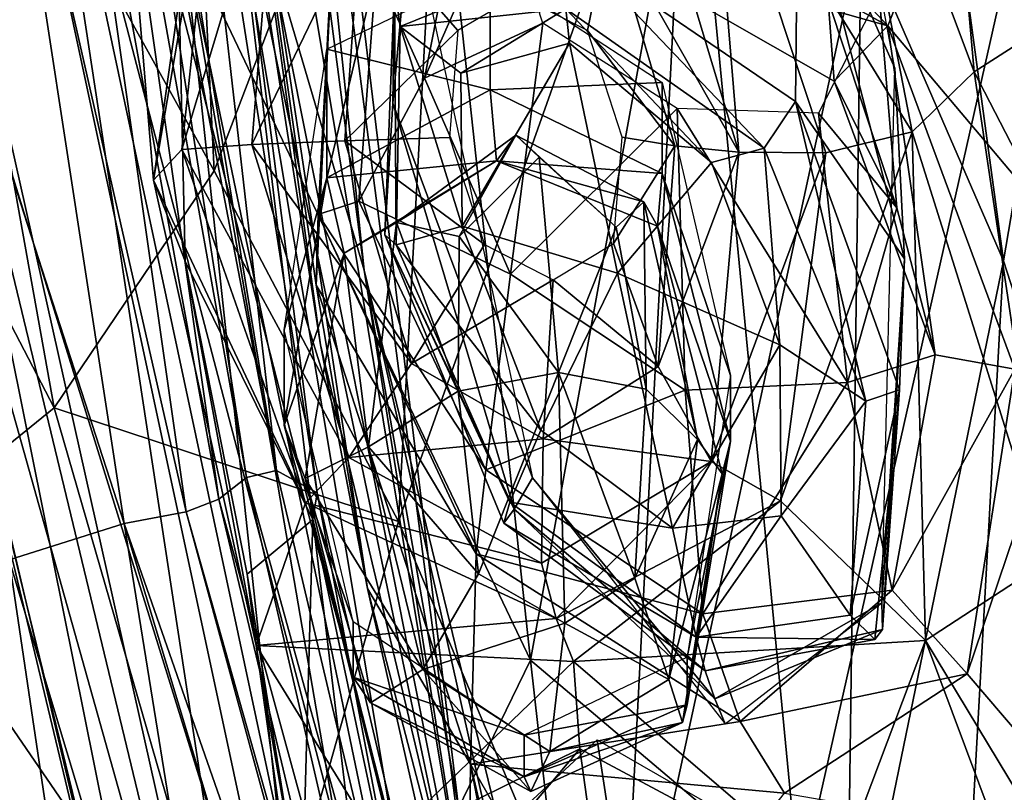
# Model space of a CAD drawing. Extents: x -76 to 76, y -20 to 79.
# Tile 23 of 175: x -0.805 to -0.375, y -17.838 to -17.501. Entities that reach past the tile are written whole.
import ezdxf

# ---------------------------------------------------------------- set-up
doc = ezdxf.new("R2010")
doc.units = 0

msp = doc.modelspace()

# ---------------------------------------------------------------- linework, layer by layer
for points in [[(-0.77123, -16.72078, 25.58959), (-0.6546, -17.61019, 25.53003), (-0.73336, -16.85338, 25.43403)], [(-0.6546, -17.61019, 25.53003), (-0.77123, -16.72078, 25.58959), (-0.72058, -17.38614, 25.68214)], [(-0.74654, -16.83676, 25.42612), (-0.73336, -16.85338, 25.43403), (-0.60054, -17.95145, 25.36654)], [(-0.71806, -17.24264, 25.44627), (-0.74654, -16.83676, 25.42612), (-0.60054, -17.95145, 25.36654)], [(-0.6546, -17.61019, 25.53003), (-0.60054, -17.95145, 25.36654), (-0.73336, -16.85338, 25.43403)], [(-0.43777, -17.46297, 26.73144), (-0.37562, -17.60611, 26.82466), (-0.44037, -17.12951, 26.91175)], [(-0.32535, -17.31094, 26.96588), (-0.44037, -17.12951, 26.91175), (-0.37562, -17.60611, 26.82466)], [(-0.71633, -17.36827, 25.49689), (-0.71806, -17.24264, 25.44627), (-0.60054, -17.95145, 25.36654)], [(-0.42309, -17.52202, 25.46161), (-0.4702, -17.27158, 25.48022), (-0.46518, -17.42655, 25.58382)], [(-0.73428, -17.28004, 26.46189), (-0.85077, -17.33125, 26.26438), (-0.72005, -17.56683, 26.37431)], [(-0.61642, -17.29572, 26.56829), (-0.73428, -17.28004, 26.46189), (-0.72005, -17.56683, 26.37431)], [(-0.63961, -17.71992, 26.43164), (-0.61642, -17.29572, 26.56829), (-0.72005, -17.56683, 26.37431)], [(-0.61642, -17.29572, 26.56829), (-0.63961, -17.71992, 26.43164), (-0.5125, -17.36156, 26.6471)], [(-0.6335, -17.30515, 25.08541), (-0.58194, -17.78032, 25.07188), (-0.73365, -17.46217, 25.35207)], [(-0.6335, -17.30515, 25.08541), (-0.51165, -17.39292, 25.00135), (-0.58194, -17.78032, 25.07188)], [(-0.75554, -17.31666, 26.2024), (-0.73706, -17.31124, 26.23404), (-0.69278, -17.69755, 26.18097)], [(-0.73706, -17.31124, 26.23404), (-0.72605, -17.31029, 26.22229), (-0.675, -17.70732, 26.2164)], [(-0.73706, -17.31124, 26.23404), (-0.675, -17.70732, 26.2164), (-0.69278, -17.69755, 26.18097)], [(-0.7353, -17.49197, 26.14264), (-0.67692, -17.71904, 26.1936), (-0.72605, -17.31029, 26.22229)], [(-0.72605, -17.31029, 26.22229), (-0.67692, -17.71904, 26.1936), (-0.675, -17.70732, 26.2164)], [(-0.30941, -17.81123, 26.84157), (-0.32535, -17.31094, 26.96588), (-0.37562, -17.60611, 26.82466)], [(-0.76466, -17.32191, 26.14562), (-0.75554, -17.31666, 26.2024), (-0.69278, -17.69755, 26.18097)], [(-0.4064, -17.32058, 26.20762), (-0.38845, -17.52365, 26.20045), (-0.4551, -17.34619, 26.0699)], [(-0.38845, -17.52365, 26.20045), (-0.4064, -17.32058, 26.20762), (-0.32614, -17.48347, 26.34576)], [(-0.59793, -18.11714, 25.66612), (-0.76294, -17.32333, 25.74023), (-0.80102, -17.34014, 25.74093)], [(-0.76466, -17.32191, 26.14562), (-0.70594, -17.7006, 26.15162), (-0.77262, -17.3262, 26.07141)], [(-0.70594, -17.7006, 26.15162), (-0.76466, -17.32191, 26.14562), (-0.69278, -17.69755, 26.18097)], [(-0.76294, -17.32333, 25.74023), (-0.59793, -18.11714, 25.66612), (-0.72058, -17.38614, 25.68214)], [(-0.78763, -17.32797, 25.9089), (-0.73228, -17.71563, 25.88904), (-0.81828, -17.33722, 25.79261)], [(-0.78763, -17.32797, 25.9089), (-0.77262, -17.3262, 26.07141), (-0.71796, -17.71017, 26.10473)], [(-0.73228, -17.71563, 25.88904), (-0.78763, -17.32797, 25.9089), (-0.71796, -17.71017, 26.10473)], [(-0.70594, -17.7006, 26.15162), (-0.71796, -17.71017, 26.10473), (-0.77262, -17.3262, 26.07141)], [(-0.85077, -17.33125, 26.26438), (-0.93432, -17.39246, 26.04951), (-0.78973, -17.67024, 26.21292)], [(-0.85077, -17.33125, 26.26438), (-0.78973, -17.67024, 26.21292), (-0.72005, -17.56683, 26.37431)], [(-0.87312, -17.36873, 25.73754), (-0.81828, -17.33722, 25.79261), (-0.75932, -17.72075, 25.7461)], [(-0.73228, -17.71563, 25.88904), (-0.75932, -17.72075, 25.7461), (-0.81828, -17.33722, 25.79261)], [(-0.85417, -17.35131, 25.69879), (-0.68175, -18.12168, 25.62743), (-0.80102, -17.34014, 25.74093)], [(-0.68175, -18.12168, 25.62743), (-0.63381, -18.12382, 25.66545), (-0.80102, -17.34014, 25.74093)], [(-0.63381, -18.12382, 25.66545), (-0.59793, -18.11714, 25.66612), (-0.80102, -17.34014, 25.74093)], [(-0.7353, -17.49197, 26.14264), (-0.76568, -17.34219, 26.07228), (-0.74647, -17.571, 26.0764)], [(-0.74647, -17.571, 26.0764), (-0.76568, -17.34219, 26.07228), (-0.71784, -17.40383, 26.05027)], [(-0.71633, -17.36827, 25.49689), (-0.67364, -17.64281, 25.49241), (-0.71487, -17.34136, 25.62452)], [(-0.65318, -17.74912, 25.51532), (-0.67549, -17.61679, 25.59304), (-0.71487, -17.34136, 25.62452)], [(-0.67364, -17.64281, 25.49241), (-0.65318, -17.74912, 25.51532), (-0.71487, -17.34136, 25.62452)], [(-0.66771, -17.45454, 25.66392), (-0.71487, -17.34136, 25.62452), (-0.67549, -17.61679, 25.59304)], [(-0.50357, -17.40689, 26.05014), (-0.4551, -17.34619, 26.0699), (-0.41553, -17.54979, 26.08808)], [(-0.38845, -17.52365, 26.20045), (-0.41553, -17.54979, 26.08808), (-0.4551, -17.34619, 26.0699)], [(-0.68175, -18.12168, 25.62743), (-0.85417, -17.35131, 25.69879), (-0.89327, -17.36764, 25.62795)], [(-0.63961, -17.71992, 26.43164), (-0.54287, -17.94925, 26.47017), (-0.5125, -17.36156, 26.6471)], [(-0.43777, -17.46297, 26.73144), (-0.5125, -17.36156, 26.6471), (-0.54287, -17.94925, 26.47017)], [(-0.71661, -18.11795, 25.5647), (-0.89327, -17.36764, 25.62795), (-0.88916, -17.3983, 25.53246)], [(-0.71661, -18.11795, 25.5647), (-0.68175, -18.12168, 25.62743), (-0.89327, -17.36764, 25.62795)], [(-0.80941, -17.73659, 25.70259), (-0.87312, -17.36873, 25.73754), (-0.75932, -17.72075, 25.7461)], [(-0.67364, -17.64281, 25.49241), (-0.71633, -17.36827, 25.49689), (-0.60054, -17.95145, 25.36654)], [(-0.42607, -17.50355, 25.66584), (-0.37289, -17.36945, 25.63171), (-0.54845, -17.37317, 25.65164)], [(-0.33319, -17.61382, 25.59383), (-0.37289, -17.36945, 25.63171), (-0.42607, -17.50355, 25.66584)], [(-0.64208, -17.53734, 25.56079), (-0.63923, -17.37721, 25.5888), (-0.63438, -17.45328, 25.46782)], [(-0.63923, -17.37721, 25.5888), (-0.64208, -17.53734, 25.56079), (-0.64134, -17.48602, 25.68407)], [(-0.55494, -17.43218, 25.67231), (-0.42607, -17.50355, 25.66584), (-0.54845, -17.37317, 25.65164)], [(-0.59793, -18.11714, 25.66612), (-0.55809, -18.16034, 25.62214), (-0.72058, -17.38614, 25.68214)], [(-0.6546, -17.61019, 25.53003), (-0.72058, -17.38614, 25.68214), (-0.55809, -18.16034, 25.62214)], [(-0.93432, -17.39246, 26.04951), (-0.86322, -17.72977, 26.00266), (-0.78973, -17.67024, 26.21292)], [(-0.51165, -17.39292, 25.00135), (-0.46468, -17.87974, 25.02878), (-0.58194, -17.78032, 25.07188)], [(-0.51165, -17.39292, 25.00135), (-0.36005, -17.41498, 24.93953), (-0.46468, -17.87974, 25.02878)], [(-0.71327, -18.11903, 25.48515), (-0.71661, -18.11795, 25.5647), (-0.88916, -17.3983, 25.53246)], [(-0.71327, -18.11903, 25.48515), (-0.88916, -17.3983, 25.53246), (-0.85377, -17.42174, 25.44024)], [(-0.73408, -17.5576, 26.04845), (-0.74647, -17.571, 26.0764), (-0.71784, -17.40383, 26.05027)], [(-0.73408, -17.5576, 26.04845), (-0.71784, -17.40383, 26.05027), (-0.6927, -17.41949, 26.06053)], [(-0.4911, -17.55865, 26.0575), (-0.53204, -17.42285, 26.06026), (-0.50357, -17.40689, 26.05014)], [(-0.45316, -17.55902, 26.04779), (-0.50357, -17.40689, 26.05014), (-0.41553, -17.54979, 26.08808)], [(-0.45316, -17.55902, 26.04779), (-0.4911, -17.55865, 26.0575), (-0.50357, -17.40689, 26.05014)], [(-0.36005, -17.41498, 24.93953), (-0.32292, -17.92355, 24.99233), (-0.46468, -17.87974, 25.02878)], [(-0.70357, -17.55533, 26.05797), (-0.73408, -17.5576, 26.04845), (-0.6927, -17.41949, 26.06053)], [(-0.70357, -17.55533, 26.05797), (-0.6927, -17.41949, 26.06053), (-0.6561, -17.45709, 26.09733)], [(-0.799, -17.42072, 25.40352), (-0.67672, -17.99199, 25.36349), (-0.85377, -17.42174, 25.44024)], [(-0.67672, -17.99199, 25.36349), (-0.69291, -18.0887, 25.40929), (-0.85377, -17.42174, 25.44024)], [(-0.69291, -18.0887, 25.40929), (-0.71327, -18.11903, 25.48515), (-0.85377, -17.42174, 25.44024)], [(-0.67672, -17.99199, 25.36349), (-0.799, -17.42072, 25.40352), (-0.73365, -17.46217, 25.35207)], [(-0.54776, -17.45919, 26.09712), (-0.53204, -17.42285, 26.06026), (-0.4911, -17.55865, 26.0575)], [(-0.56073, -17.47223, 25.69441), (-0.46639, -17.53664, 25.6794), (-0.46518, -17.42655, 25.58382)], [(-0.4189, -17.60529, 25.55482), (-0.46518, -17.42655, 25.58382), (-0.46639, -17.53664, 25.6794)], [(-0.4189, -17.60529, 25.55482), (-0.42309, -17.52202, 25.46161), (-0.46518, -17.42655, 25.58382)], [(-0.55494, -17.43218, 25.67231), (-0.55553, -17.46704, 25.65876), (-0.42607, -17.50355, 25.66584)], [(-0.62819, -17.52642, 25.54934), (-0.59408, -17.44886, 25.43033), (-0.61414, -17.45497, 25.54666)], [(-0.59408, -17.44886, 25.43033), (-0.62819, -17.52642, 25.54934), (-0.57664, -17.50247, 25.46277)], [(-0.67467, -17.58584, 25.64291), (-0.66771, -17.45454, 25.66392), (-0.67549, -17.61679, 25.59304)], [(-0.66771, -17.45454, 25.66392), (-0.67467, -17.58584, 25.64291), (-0.64937, -17.47961, 25.65039)], [(-0.64208, -17.53734, 25.56079), (-0.63438, -17.45328, 25.46782), (-0.58112, -17.70082, 25.4489)], [(-0.66298, -17.5537, 26.09537), (-0.70357, -17.55533, 26.05797), (-0.6561, -17.45709, 26.09733)], [(-0.66298, -17.5537, 26.09537), (-0.6561, -17.45709, 26.09733), (-0.61377, -17.50567, 26.14741)], [(-0.58735, -17.49016, 26.14762), (-0.61377, -17.50567, 26.14741), (-0.6561, -17.45709, 26.09733)], [(-0.62819, -17.52642, 25.54934), (-0.61414, -17.45497, 25.54666), (-0.64937, -17.47961, 25.65039)], [(-0.65382, -17.92793, 25.30908), (-0.67672, -17.99199, 25.36349), (-0.73365, -17.46217, 25.35207)], [(-0.65382, -17.92793, 25.30908), (-0.73365, -17.46217, 25.35207), (-0.58194, -17.78032, 25.07188)], [(-0.54776, -17.45919, 26.09712), (-0.55711, -17.5057, 26.14735), (-0.58735, -17.49016, 26.14762)], [(-0.54776, -17.45919, 26.09712), (-0.51907, -17.55597, 26.0951), (-0.55711, -17.5057, 26.14735)], [(-0.51907, -17.55597, 26.0951), (-0.54776, -17.45919, 26.09712), (-0.4911, -17.55865, 26.0575)], [(-0.44417, -17.93905, 26.63523), (-0.43777, -17.46297, 26.73144), (-0.54287, -17.94925, 26.47017)], [(-0.43777, -17.46297, 26.73144), (-0.44417, -17.93905, 26.63523), (-0.37562, -17.60611, 26.82466)], [(-0.55553, -17.46704, 25.65876), (-0.44951, -17.52775, 25.65433), (-0.42607, -17.50355, 25.66584)], [(-0.45219, -17.49251, 25.55019), (-0.44951, -17.52775, 25.65433), (-0.55553, -17.46704, 25.65876)], [(-0.56073, -17.47223, 25.69441), (-0.64134, -17.48602, 25.68407), (-0.63886, -17.50386, 25.7627)], [(-0.56658, -17.49612, 25.77599), (-0.56073, -17.47223, 25.69441), (-0.63886, -17.50386, 25.7627)], [(-0.56658, -17.49612, 25.77599), (-0.48008, -17.55694, 25.75891), (-0.56073, -17.47223, 25.69441)], [(-0.48008, -17.55694, 25.75891), (-0.46639, -17.53664, 25.6794), (-0.56073, -17.47223, 25.69441)], [(-0.67467, -17.58584, 25.64291), (-0.65686, -17.58005, 25.63223), (-0.64937, -17.47961, 25.65039)], [(-0.59957, -17.47928, 26.14941), (-0.59957, -17.53148, 26.07643), (-0.67086, -17.51373, 26.14996)], [(-0.65686, -17.58005, 25.63223), (-0.62819, -17.52642, 25.54934), (-0.64937, -17.47961, 25.65039)], [(-0.59957, -17.53148, 26.07643), (-0.59957, -17.47928, 26.14941), (-0.52457, -17.52829, 26.14823)], [(-0.38845, -17.52365, 26.20045), (-0.32614, -17.48347, 26.34576), (-0.29961, -17.69572, 26.33011)], [(-0.64208, -17.53734, 25.56079), (-0.64555, -17.59482, 25.64616), (-0.64134, -17.48602, 25.68407)], [(-0.64555, -17.59482, 25.64616), (-0.64054, -17.59912, 25.71632), (-0.64134, -17.48602, 25.68407)], [(-0.64054, -17.59912, 25.71632), (-0.63886, -17.50386, 25.7627), (-0.64134, -17.48602, 25.68407)], [(-0.73269, -17.60623, 26.11115), (-0.7353, -17.49197, 26.14264), (-0.74647, -17.571, 26.0764)], [(-0.7353, -17.49197, 26.14264), (-0.73269, -17.60623, 26.11115), (-0.67692, -17.71904, 26.1936)], [(-0.4222, -17.58296, 25.55082), (-0.42991, -17.48975, 25.43009), (-0.45638, -17.54174, 25.46048)], [(-0.4222, -17.58296, 25.55082), (-0.45219, -17.49251, 25.55019), (-0.42991, -17.48975, 25.43009)], [(-0.45219, -17.49251, 25.55019), (-0.4222, -17.58296, 25.55082), (-0.44951, -17.52775, 25.65433)], [(-0.56658, -17.49612, 25.77599), (-0.63886, -17.50386, 25.7627), (-0.61239, -17.52419, 25.78736)], [(-0.56501, -17.51118, 25.81343), (-0.56658, -17.49612, 25.77599), (-0.61239, -17.52419, 25.78736)], [(-0.56658, -17.49612, 25.77599), (-0.56501, -17.51118, 25.81343), (-0.50303, -17.56321, 25.78601)], [(-0.48008, -17.55694, 25.75891), (-0.56658, -17.49612, 25.77599), (-0.50303, -17.56321, 25.78601)], [(-0.61735, -17.55238, 26.14671), (-0.66298, -17.5537, 26.09537), (-0.61377, -17.50567, 26.14741)], [(-0.64054, -17.59912, 25.71632), (-0.61179, -17.59107, 25.76343), (-0.63886, -17.50386, 25.7627)], [(-0.61179, -17.59107, 25.76343), (-0.61239, -17.52419, 25.78736), (-0.63886, -17.50386, 25.7627)], [(-0.62819, -17.52642, 25.54934), (-0.59074, -17.61201, 25.55238), (-0.57664, -17.50247, 25.46277)], [(-0.51801, -17.53971, 25.4721), (-0.57664, -17.50247, 25.46277), (-0.59074, -17.61201, 25.55238)], [(-0.51907, -17.55597, 26.0951), (-0.54206, -17.55213, 26.14664), (-0.55711, -17.5057, 26.14735)], [(-0.42607, -17.50355, 25.66584), (-0.44951, -17.52775, 25.65433), (-0.40549, -17.64717, 25.63406)], [(-0.3708, -17.6534, 25.64232), (-0.33319, -17.61382, 25.59383), (-0.42607, -17.50355, 25.66584)], [(-0.3708, -17.6534, 25.64232), (-0.42607, -17.50355, 25.66584), (-0.40549, -17.64717, 25.63406)], [(-0.68946, -17.63622, 26.14931), (-0.67086, -17.51373, 26.14996), (-0.67086, -17.56984, 26.07536)], [(-0.59957, -17.53148, 26.07643), (-0.67086, -17.56984, 26.07536), (-0.67086, -17.51373, 26.14996)], [(-0.56501, -17.51118, 25.81343), (-0.61239, -17.52419, 25.78736), (-0.61179, -17.59107, 25.76343)], [(-0.54403, -17.61152, 25.77962), (-0.56501, -17.51118, 25.81343), (-0.61179, -17.59107, 25.76343)], [(-0.56501, -17.51118, 25.81343), (-0.54403, -17.61152, 25.77962), (-0.50303, -17.56321, 25.78601)], [(-0.42309, -17.52202, 25.46161), (-0.4189, -17.60529, 25.55482), (-0.42881, -17.75528, 25.44456)], [(-0.62819, -17.52642, 25.54934), (-0.65686, -17.58005, 25.63223), (-0.59074, -17.61201, 25.55238)], [(-0.38845, -17.52365, 26.20045), (-0.35665, -17.73723, 26.19312), (-0.41553, -17.54979, 26.08808)], [(-0.35665, -17.73723, 26.19312), (-0.38845, -17.52365, 26.20045), (-0.29961, -17.69572, 26.33011)], [(-0.59957, -17.53148, 26.07643), (-0.59678, -17.56251, 25.99518), (-0.67086, -17.56984, 26.07536)], [(-0.52457, -17.56806, 26.07472), (-0.59957, -17.53148, 26.07643), (-0.52457, -17.52829, 26.14823)], [(-0.59957, -17.53148, 26.07643), (-0.52457, -17.56806, 26.07472), (-0.59678, -17.56251, 25.99518)], [(-0.52457, -17.56806, 26.07472), (-0.52457, -17.52829, 26.14823), (-0.49481, -17.65619, 26.14695)], [(-0.4222, -17.58296, 25.55082), (-0.40549, -17.64717, 25.63406), (-0.44951, -17.52775, 25.65433)], [(-0.64208, -17.53734, 25.56079), (-0.58915, -17.71447, 25.53129), (-0.64555, -17.59482, 25.64616)], [(-0.58915, -17.71447, 25.53129), (-0.64208, -17.53734, 25.56079), (-0.58112, -17.70082, 25.4489)], [(-0.51456, -17.66262, 25.55228), (-0.51801, -17.53971, 25.4721), (-0.59074, -17.61201, 25.55238)], [(-0.51456, -17.66262, 25.55228), (-0.4437, -17.65928, 25.55108), (-0.51801, -17.53971, 25.4721)], [(-0.4437, -17.65928, 25.55108), (-0.45638, -17.54174, 25.46048), (-0.51801, -17.53971, 25.4721)], [(-0.48008, -17.55694, 25.75891), (-0.43573, -17.66739, 25.71418), (-0.46639, -17.53664, 25.6794)], [(-0.43573, -17.66739, 25.71418), (-0.42101, -17.66245, 25.64126), (-0.46639, -17.53664, 25.6794)], [(-0.42101, -17.66245, 25.64126), (-0.4189, -17.60529, 25.55482), (-0.46639, -17.53664, 25.6794)], [(-0.4437, -17.65928, 25.55108), (-0.4222, -17.58296, 25.55082), (-0.45638, -17.54174, 25.46048)], [(-0.66298, -17.5537, 26.09537), (-0.61735, -17.55238, 26.14671), (-0.6021, -17.59903, 26.146)], [(-0.5884, -17.55124, 25.89741), (-0.64051, -17.5894, 25.90013), (-0.59678, -17.56251, 25.99518)], [(-0.64051, -17.5894, 25.90013), (-0.5884, -17.55124, 25.89741), (-0.61314, -17.59556, 25.85028)], [(-0.5884, -17.55124, 25.89741), (-0.57816, -17.56094, 25.82575), (-0.61314, -17.59556, 25.85028)], [(-0.5884, -17.55124, 25.89741), (-0.59678, -17.56251, 25.99518), (-0.53257, -17.58033, 25.9001)], [(-0.5884, -17.55124, 25.89741), (-0.53257, -17.58033, 25.9001), (-0.54463, -17.59149, 25.85011)], [(-0.57816, -17.56094, 25.82575), (-0.5884, -17.55124, 25.89741), (-0.54463, -17.59149, 25.85011)], [(-0.54206, -17.55213, 26.14664), (-0.51907, -17.55597, 26.0951), (-0.54584, -17.59862, 26.14595)], [(-0.45316, -17.55902, 26.04779), (-0.41553, -17.54979, 26.08808), (-0.47299, -17.71078, 26.04561)], [(-0.41553, -17.54979, 26.08808), (-0.40968, -17.77185, 26.06489), (-0.47299, -17.71078, 26.04561)], [(-0.35665, -17.73723, 26.19312), (-0.40968, -17.77185, 26.06489), (-0.41553, -17.54979, 26.08808)], [(-0.73408, -17.5576, 26.04845), (-0.68009, -17.71172, 26.04646), (-0.74647, -17.571, 26.0764)], [(-0.73408, -17.5576, 26.04845), (-0.70357, -17.55533, 26.05797), (-0.66132, -17.69199, 26.0553)], [(-0.68009, -17.71172, 26.04646), (-0.73408, -17.5576, 26.04845), (-0.66132, -17.69199, 26.0553)], [(-0.66298, -17.5537, 26.09537), (-0.63387, -17.65086, 26.09335), (-0.70357, -17.55533, 26.05797)], [(-0.63387, -17.65086, 26.09335), (-0.66132, -17.69199, 26.0553), (-0.70357, -17.55533, 26.05797)], [(-0.63387, -17.65086, 26.09335), (-0.66298, -17.5537, 26.09537), (-0.6021, -17.59903, 26.146)], [(-0.51907, -17.55597, 26.0951), (-0.52636, -17.65218, 26.09315), (-0.54584, -17.59862, 26.14595)], [(-0.51907, -17.55597, 26.0951), (-0.4911, -17.55865, 26.0575), (-0.52636, -17.65218, 26.09315)], [(-0.48008, -17.55694, 25.75891), (-0.50303, -17.56321, 25.78601), (-0.47332, -17.64284, 25.76362)], [(-0.43573, -17.66739, 25.71418), (-0.48008, -17.55694, 25.75891), (-0.47332, -17.64284, 25.76362)], [(-0.57816, -17.56094, 25.82575), (-0.56979, -17.65487, 25.82285), (-0.61314, -17.59556, 25.85028)], [(-0.56979, -17.65487, 25.82285), (-0.57816, -17.56094, 25.82575), (-0.54463, -17.59149, 25.85011)], [(-0.4911, -17.55865, 26.0575), (-0.50327, -17.69361, 26.05486), (-0.52636, -17.65218, 26.09315)], [(-0.4911, -17.55865, 26.0575), (-0.45316, -17.55902, 26.04779), (-0.50327, -17.69361, 26.05486)], [(-0.45316, -17.55902, 26.04779), (-0.47299, -17.71078, 26.04561), (-0.50327, -17.69361, 26.05486)], [(-0.59678, -17.56251, 25.99518), (-0.66327, -17.60279, 25.99425), (-0.67086, -17.56984, 26.07536)], [(-0.64051, -17.5894, 25.90013), (-0.66327, -17.60279, 25.99425), (-0.59678, -17.56251, 25.99518)], [(-0.52457, -17.56806, 26.07472), (-0.52657, -17.59101, 25.99431), (-0.59678, -17.56251, 25.99518)], [(-0.59678, -17.56251, 25.99518), (-0.52657, -17.59101, 25.99431), (-0.53257, -17.58033, 25.9001)], [(-0.54403, -17.61152, 25.77962), (-0.47332, -17.64284, 25.76362), (-0.50303, -17.56321, 25.78601)], [(-0.63961, -17.71992, 26.43164), (-0.72005, -17.56683, 26.37431), (-0.78973, -17.67024, 26.21292)], [(-0.68946, -17.67792, 26.07162), (-0.68946, -17.63622, 26.14931), (-0.67086, -17.56984, 26.07536)], [(-0.68946, -17.67792, 26.07162), (-0.67086, -17.56984, 26.07536), (-0.66327, -17.60279, 25.99425)], [(-0.52457, -17.56806, 26.07472), (-0.49481, -17.68485, 26.07012), (-0.52657, -17.59101, 25.99431)], [(-0.49481, -17.68485, 26.07012), (-0.52457, -17.56806, 26.07472), (-0.49481, -17.65619, 26.14695)], [(-0.73269, -17.60623, 26.11115), (-0.74647, -17.571, 26.0764), (-0.70166, -17.77399, 26.0641)], [(-0.68009, -17.71172, 26.04646), (-0.70166, -17.77399, 26.0641), (-0.74647, -17.571, 26.0764)], [(-0.65686, -17.58005, 25.63223), (-0.67467, -17.58584, 25.64291), (-0.60152, -17.69728, 25.61453)], [(-0.65686, -17.58005, 25.63223), (-0.60152, -17.69728, 25.61453), (-0.59074, -17.61201, 25.55238)], [(-0.53154, -17.66215, 25.84394), (-0.54463, -17.59149, 25.85011), (-0.53257, -17.58033, 25.9001)], [(-0.5092, -17.68415, 25.9079), (-0.53154, -17.66215, 25.84394), (-0.53257, -17.58033, 25.9001)], [(-0.5092, -17.68415, 25.9079), (-0.53257, -17.58033, 25.9001), (-0.52657, -17.59101, 25.99431)], [(-0.4222, -17.58296, 25.55082), (-0.4437, -17.65928, 25.55108), (-0.40549, -17.64717, 25.63406)], [(-0.67467, -17.58584, 25.64291), (-0.67549, -17.61679, 25.59304), (-0.60567, -17.73404, 25.62174)], [(-0.67467, -17.58584, 25.64291), (-0.60567, -17.73404, 25.62174), (-0.60152, -17.69728, 25.61453)], [(-0.64051, -17.5894, 25.90013), (-0.65272, -17.68729, 25.90856), (-0.66327, -17.60279, 25.99425)], [(-0.65272, -17.68729, 25.90856), (-0.64051, -17.5894, 25.90013), (-0.61362, -17.66302, 25.84444)], [(-0.61179, -17.59107, 25.76343), (-0.64054, -17.59912, 25.71632), (-0.57749, -17.67999, 25.71504)], [(-0.64051, -17.5894, 25.90013), (-0.61314, -17.59556, 25.85028), (-0.61362, -17.66302, 25.84444)], [(-0.54403, -17.61152, 25.77962), (-0.61179, -17.59107, 25.76343), (-0.57749, -17.67999, 25.71504)], [(-0.53154, -17.66215, 25.84394), (-0.56979, -17.65487, 25.82285), (-0.54463, -17.59149, 25.85011)], [(-0.49481, -17.68485, 26.07012), (-0.49841, -17.69901, 25.99116), (-0.52657, -17.59101, 25.99431)], [(-0.49841, -17.69901, 25.99116), (-0.5092, -17.68415, 25.9079), (-0.52657, -17.59101, 25.99431)], [(-0.64054, -17.59912, 25.71632), (-0.64555, -17.59482, 25.64616), (-0.59103, -17.71144, 25.66941)], [(-0.58915, -17.71447, 25.53129), (-0.59363, -17.72053, 25.60702), (-0.64555, -17.59482, 25.64616)], [(-0.64555, -17.59482, 25.64616), (-0.59363, -17.72053, 25.60702), (-0.59103, -17.71144, 25.66941)], [(-0.56979, -17.65487, 25.82285), (-0.61362, -17.66302, 25.84444), (-0.61314, -17.59556, 25.85028)], [(-0.64054, -17.59912, 25.71632), (-0.59103, -17.71144, 25.66941), (-0.57749, -17.67999, 25.71504)], [(-0.63387, -17.65086, 26.09335), (-0.6021, -17.59903, 26.146), (-0.57206, -17.61435, 26.14574)], [(-0.57206, -17.61435, 26.14574), (-0.54584, -17.59862, 26.14595), (-0.52636, -17.65218, 26.09315)], [(-0.68027, -17.70111, 25.99201), (-0.68946, -17.67792, 26.07162), (-0.66327, -17.60279, 25.99425)], [(-0.65272, -17.68729, 25.90856), (-0.68027, -17.70111, 25.99201), (-0.66327, -17.60279, 25.99425)], [(-0.73269, -17.60623, 26.11115), (-0.70556, -17.74288, 26.11413), (-0.67692, -17.71904, 26.1936)], [(-0.70556, -17.74288, 26.11413), (-0.73269, -17.60623, 26.11115), (-0.70166, -17.77399, 26.0641)], [(-0.44417, -17.93905, 26.63523), (-0.39375, -17.93203, 26.77458), (-0.37562, -17.60611, 26.82466)], [(-0.4189, -17.60529, 25.55482), (-0.42842, -17.76704, 25.5273), (-0.42881, -17.75528, 25.44456)], [(-0.4189, -17.60529, 25.55482), (-0.42101, -17.66245, 25.64126), (-0.42842, -17.76704, 25.5273)], [(-0.30941, -17.81123, 26.84157), (-0.37562, -17.60611, 26.82466), (-0.39375, -17.93203, 26.77458)], [(-0.49827, -18.30881, 25.506), (-0.6546, -17.61019, 25.53003), (-0.55809, -18.16034, 25.62214)], [(-0.49827, -18.30881, 25.506), (-0.44994, -18.45183, 25.40454), (-0.6546, -17.61019, 25.53003)], [(-0.44994, -18.45183, 25.40454), (-0.60054, -17.95145, 25.36654), (-0.6546, -17.61019, 25.53003)], [(-0.51456, -17.66262, 25.55228), (-0.59074, -17.61201, 25.55238), (-0.60152, -17.69728, 25.61453)], [(-0.5201, -17.72272, 25.71362), (-0.54403, -17.61152, 25.77962), (-0.57749, -17.67999, 25.71504)], [(-0.54403, -17.61152, 25.77962), (-0.5201, -17.72272, 25.71362), (-0.47332, -17.64284, 25.76362)], [(-0.67549, -17.61679, 25.59304), (-0.65318, -17.74912, 25.51532), (-0.60812, -17.82574, 25.58043)], [(-0.67549, -17.61679, 25.59304), (-0.60812, -17.82574, 25.58043), (-0.60567, -17.73404, 25.62174)], [(-0.57648, -17.68375, 26.09258), (-0.63387, -17.65086, 26.09335), (-0.57206, -17.61435, 26.14574)], [(-0.57648, -17.68375, 26.09258), (-0.57206, -17.61435, 26.14574), (-0.52636, -17.65218, 26.09315)], [(-0.3708, -17.6534, 25.64232), (-0.3915, -17.78635, 25.61893), (-0.33319, -17.61382, 25.59383)], [(-0.3915, -17.78635, 25.61893), (-0.32554, -17.86354, 25.57766), (-0.33319, -17.61382, 25.59383)], [(-0.68946, -17.63622, 26.14931), (-0.68946, -17.67792, 26.07162), (-0.65939, -17.7637, 26.14808)], [(-0.65318, -17.74912, 25.51532), (-0.67364, -17.64281, 25.49241), (-0.60054, -17.95145, 25.36654)], [(-0.5201, -17.72272, 25.71362), (-0.47273, -17.71733, 25.71562), (-0.47332, -17.64284, 25.76362)], [(-0.43573, -17.66739, 25.71418), (-0.47332, -17.64284, 25.76362), (-0.47273, -17.71733, 25.71562)], [(-0.4437, -17.65928, 25.55108), (-0.42431, -17.74982, 25.61334), (-0.40549, -17.64717, 25.63406)], [(-0.3708, -17.6534, 25.64232), (-0.40549, -17.64717, 25.63406), (-0.42431, -17.74982, 25.61334)], [(-0.63387, -17.65086, 26.09335), (-0.57648, -17.68375, 26.09258), (-0.66132, -17.69199, 26.0553)], [(-0.57648, -17.68375, 26.09258), (-0.52636, -17.65218, 26.09315), (-0.50327, -17.69361, 26.05486)], [(-0.61362, -17.66302, 25.84444), (-0.56979, -17.65487, 25.82285), (-0.60474, -17.7427, 25.87169)], [(-0.56979, -17.65487, 25.82285), (-0.567, -17.76423, 25.86264), (-0.60474, -17.7427, 25.87169)], [(-0.56979, -17.65487, 25.82285), (-0.53154, -17.66215, 25.84394), (-0.53651, -17.74459, 25.87111)], [(-0.567, -17.76423, 25.86264), (-0.56979, -17.65487, 25.82285), (-0.53651, -17.74459, 25.87111)], [(-0.49481, -17.68485, 26.07012), (-0.49481, -17.65619, 26.14695), (-0.51372, -17.77909, 26.14626)], [(-0.3915, -17.78635, 25.61893), (-0.3708, -17.6534, 25.64232), (-0.42431, -17.74982, 25.61334)], [(-0.51456, -17.66262, 25.55228), (-0.50683, -17.76019, 25.60753), (-0.4437, -17.65928, 25.55108)], [(-0.50683, -17.76019, 25.60753), (-0.42431, -17.74982, 25.61334), (-0.4437, -17.65928, 25.55108)], [(-0.65272, -17.68729, 25.90856), (-0.61362, -17.66302, 25.84444), (-0.60474, -17.7427, 25.87169)], [(-0.50683, -17.76019, 25.60753), (-0.51456, -17.66262, 25.55228), (-0.60152, -17.69728, 25.61453)], [(-0.53154, -17.66215, 25.84394), (-0.5092, -17.68415, 25.9079), (-0.53651, -17.74459, 25.87111)], [(-0.43573, -17.66739, 25.71418), (-0.44259, -17.76076, 25.66999), (-0.42101, -17.66245, 25.64126)], [(-0.44259, -17.76076, 25.66999), (-0.43177, -17.77134, 25.60435), (-0.42101, -17.66245, 25.64126)], [(-0.42101, -17.66245, 25.64126), (-0.43177, -17.77134, 25.60435), (-0.42842, -17.76704, 25.5273)], [(-0.44259, -17.76076, 25.66999), (-0.43573, -17.66739, 25.71418), (-0.47273, -17.71733, 25.71562)], [(-0.70679, -17.95788, 26.19688), (-0.78973, -17.67024, 26.21292), (-0.86322, -17.72977, 26.00266)], [(-0.70679, -17.95788, 26.19688), (-0.63961, -17.71992, 26.43164), (-0.78973, -17.67024, 26.21292)], [(-0.68946, -17.67792, 26.07162), (-0.65939, -17.78773, 26.06751), (-0.65939, -17.7637, 26.14808)], [(-0.68946, -17.67792, 26.07162), (-0.68027, -17.70111, 25.99201), (-0.65939, -17.78773, 26.06751)], [(-0.5201, -17.72272, 25.71362), (-0.57749, -17.67999, 25.71504), (-0.59103, -17.71144, 25.66941)], [(-0.57648, -17.68375, 26.09258), (-0.57728, -17.73807, 26.05419), (-0.66132, -17.69199, 26.0553)], [(-0.57728, -17.73807, 26.05419), (-0.57648, -17.68375, 26.09258), (-0.50327, -17.69361, 26.05486)], [(-0.5092, -17.68415, 25.9079), (-0.52172, -17.78876, 25.91587), (-0.53651, -17.74459, 25.87111)], [(-0.5092, -17.68415, 25.9079), (-0.49841, -17.69901, 25.99116), (-0.52172, -17.78876, 25.91587)], [(-0.49481, -17.68485, 26.07012), (-0.51372, -17.79991, 26.06591), (-0.49841, -17.69901, 25.99116)], [(-0.51372, -17.79991, 26.06591), (-0.49481, -17.68485, 26.07012), (-0.51372, -17.77909, 26.14626)], [(-0.65272, -17.68729, 25.90856), (-0.62904, -17.7844, 25.91683), (-0.68027, -17.70111, 25.99201)], [(-0.62904, -17.7844, 25.91683), (-0.65272, -17.68729, 25.90856), (-0.60474, -17.7427, 25.87169)], [(-0.68009, -17.71172, 26.04646), (-0.66132, -17.69199, 26.0553), (-0.57728, -17.73807, 26.05419)], [(-0.57085, -17.76223, 26.04534), (-0.57728, -17.73807, 26.05419), (-0.50327, -17.69361, 26.05486)], [(-0.47299, -17.71078, 26.04561), (-0.57085, -17.76223, 26.04534), (-0.50327, -17.69361, 26.05486)], [(-0.70594, -17.7006, 26.15162), (-0.69278, -17.69755, 26.18097), (-0.61065, -18.04531, 26.1471)], [(-0.61065, -18.04531, 26.1471), (-0.69278, -17.69755, 26.18097), (-0.675, -17.70732, 26.2164)], [(-0.50683, -17.76019, 25.60753), (-0.60152, -17.69728, 25.61453), (-0.60567, -17.73404, 25.62174)], [(-0.49841, -17.69901, 25.99116), (-0.51572, -17.80753, 25.98822), (-0.52172, -17.78876, 25.91587)], [(-0.51372, -17.79991, 26.06591), (-0.51572, -17.80753, 25.98822), (-0.49841, -17.69901, 25.99116)], [(-0.70594, -17.7006, 26.15162), (-0.62626, -18.04569, 26.07743), (-0.71796, -17.71017, 26.10473)], [(-0.62626, -18.04569, 26.07743), (-0.70594, -17.7006, 26.15162), (-0.61065, -18.04531, 26.1471)], [(-0.68027, -17.70111, 25.99201), (-0.6518, -17.79891, 25.98956), (-0.65939, -17.78773, 26.06751)], [(-0.62904, -17.7844, 25.91683), (-0.6518, -17.79891, 25.98956), (-0.68027, -17.70111, 25.99201)], [(-0.50155, -17.79723, 25.51979), (-0.58915, -17.71447, 25.53129), (-0.58112, -17.70082, 25.4489)], [(-0.49704, -17.80818, 25.44073), (-0.50155, -17.79723, 25.51979), (-0.58112, -17.70082, 25.4489)], [(-0.5824, -18.10107, 26.19025), (-0.675, -17.70732, 26.2164), (-0.67692, -17.71904, 26.1936)], [(-0.5824, -18.10107, 26.19025), (-0.61065, -18.04531, 26.1471), (-0.675, -17.70732, 26.2164)], [(-0.73228, -17.71563, 25.88904), (-0.71796, -17.71017, 26.10473), (-0.63175, -18.07207, 25.98528)], [(-0.62626, -18.04569, 26.07743), (-0.63175, -18.07207, 25.98528), (-0.71796, -17.71017, 26.10473)], [(-0.68009, -17.71172, 26.04646), (-0.57085, -17.76223, 26.04534), (-0.70166, -17.77399, 26.0641)], [(-0.57085, -17.76223, 26.04534), (-0.68009, -17.71172, 26.04646), (-0.57728, -17.73807, 26.05419)], [(-0.5097, -17.77038, 25.65452), (-0.59103, -17.71144, 25.66941), (-0.59363, -17.72053, 25.60702)], [(-0.5097, -17.77038, 25.65452), (-0.5201, -17.72272, 25.71362), (-0.59103, -17.71144, 25.66941)], [(-0.57085, -17.76223, 26.04534), (-0.47299, -17.71078, 26.04561), (-0.56322, -17.78098, 26.04844)], [(-0.47299, -17.71078, 26.04561), (-0.40968, -17.77185, 26.06489), (-0.56322, -17.78098, 26.04844)], [(-0.73228, -17.71563, 25.88904), (-0.62959, -18.09277, 25.84164), (-0.75932, -17.72075, 25.7461)], [(-0.62959, -18.09277, 25.84164), (-0.73228, -17.71563, 25.88904), (-0.63175, -18.07207, 25.98528)], [(-0.50584, -17.78504, 25.593), (-0.59363, -17.72053, 25.60702), (-0.58915, -17.71447, 25.53129)], [(-0.50155, -17.79723, 25.51979), (-0.50584, -17.78504, 25.593), (-0.58915, -17.71447, 25.53129)], [(-0.69551, -18.11576, 25.69296), (-0.80941, -17.73659, 25.70259), (-0.75932, -17.72075, 25.7461)], [(-0.62959, -18.09277, 25.84164), (-0.64308, -18.10691, 25.73533), (-0.75932, -17.72075, 25.7461)], [(-0.64308, -18.10691, 25.73533), (-0.69551, -18.11576, 25.69296), (-0.75932, -17.72075, 25.7461)], [(-0.63961, -17.71992, 26.43164), (-0.70679, -17.95788, 26.19688), (-0.54287, -17.94925, 26.47017)], [(-0.70556, -17.74288, 26.11413), (-0.68172, -17.89016, 26.10342), (-0.67692, -17.71904, 26.1936)], [(-0.68172, -17.89016, 26.10342), (-0.64391, -17.99352, 26.12605), (-0.67692, -17.71904, 26.1936)], [(-0.57766, -18.18814, 26.15079), (-0.56393, -18.16487, 26.19341), (-0.67692, -17.71904, 26.1936)], [(-0.56393, -18.16487, 26.19341), (-0.5824, -18.10107, 26.19025), (-0.67692, -17.71904, 26.1936)], [(-0.64391, -17.99352, 26.12605), (-0.57766, -18.18814, 26.15079), (-0.67692, -17.71904, 26.1936)], [(-0.50584, -17.78504, 25.593), (-0.5097, -17.77038, 25.65452), (-0.59363, -17.72053, 25.60702)], [(-0.5201, -17.72272, 25.71362), (-0.5097, -17.77038, 25.65452), (-0.47273, -17.71733, 25.71562)], [(-0.5097, -17.77038, 25.65452), (-0.44259, -17.76076, 25.66999), (-0.47273, -17.71733, 25.71562)], [(-0.77011, -18.06614, 25.96937), (-0.86322, -17.72977, 26.00266), (-0.88103, -17.75314, 25.82549)], [(-0.77011, -18.06614, 25.96937), (-0.70679, -17.95788, 26.19688), (-0.86322, -17.72977, 26.00266)], [(-0.75301, -18.11723, 25.69665), (-0.85811, -17.75115, 25.70783), (-0.80941, -17.73659, 25.70259)], [(-0.69551, -18.11576, 25.69296), (-0.75301, -18.11723, 25.69665), (-0.80941, -17.73659, 25.70259)], [(-0.49053, -17.80706, 25.61292), (-0.60567, -17.73404, 25.62174), (-0.60812, -17.82574, 25.58043)], [(-0.49053, -17.80706, 25.61292), (-0.50683, -17.76019, 25.60753), (-0.60567, -17.73404, 25.62174)], [(-0.35665, -17.73723, 26.19312), (-0.29174, -17.96713, 26.186), (-0.40968, -17.77185, 26.06489)], [(-0.68172, -17.89016, 26.10342), (-0.70556, -17.74288, 26.11413), (-0.70166, -17.77399, 26.0641)], [(-0.62904, -17.7844, 25.91683), (-0.60474, -17.7427, 25.87169), (-0.567, -17.76423, 25.86264)], [(-0.567, -17.76423, 25.86264), (-0.53651, -17.74459, 25.87111), (-0.52172, -17.78876, 25.91587)], [(-0.65318, -17.74912, 25.51532), (-0.60967, -17.94133, 25.47654), (-0.60812, -17.82574, 25.58043)], [(-0.60967, -17.94133, 25.47654), (-0.65318, -17.74912, 25.51532), (-0.60054, -17.95145, 25.36654)], [(-0.50683, -17.76019, 25.60753), (-0.49053, -17.80706, 25.61292), (-0.42431, -17.74982, 25.61334)], [(-0.49053, -17.80706, 25.61292), (-0.3915, -17.78635, 25.61893), (-0.42431, -17.74982, 25.61334)], [(-0.78169, -18.11004, 25.80526), (-0.88103, -17.75314, 25.82549), (-0.85811, -17.75115, 25.70783)], [(-0.78169, -18.11004, 25.80526), (-0.77011, -18.06614, 25.96937), (-0.88103, -17.75314, 25.82549)], [(-0.75301, -18.11723, 25.69665), (-0.78169, -18.11004, 25.80526), (-0.85811, -17.75115, 25.70783)], [(-0.50155, -17.79723, 25.51979), (-0.49704, -17.80818, 25.44073), (-0.42881, -17.75528, 25.44456)], [(-0.42842, -17.76704, 25.5273), (-0.50155, -17.79723, 25.51979), (-0.42881, -17.75528, 25.44456)], [(-0.57085, -17.76223, 26.04534), (-0.56322, -17.78098, 26.04844), (-0.70166, -17.77399, 26.0641)], [(-0.5847, -17.81313, 26.14685), (-0.65939, -17.7637, 26.14808), (-0.65939, -17.78773, 26.06751)], [(-0.44259, -17.76076, 25.66999), (-0.5097, -17.77038, 25.65452), (-0.43177, -17.77134, 25.60435)], [(-0.57352, -17.8202, 25.91906), (-0.62904, -17.7844, 25.91683), (-0.567, -17.76423, 25.86264)], [(-0.57352, -17.8202, 25.91906), (-0.567, -17.76423, 25.86264), (-0.52172, -17.78876, 25.91587)], [(-0.50155, -17.79723, 25.51979), (-0.42842, -17.76704, 25.5273), (-0.50584, -17.78504, 25.593)], [(-0.42842, -17.76704, 25.5273), (-0.43177, -17.77134, 25.60435), (-0.50584, -17.78504, 25.593)], [(-0.56322, -17.78098, 26.04844), (-0.40968, -17.77185, 26.06489), (-0.44988, -17.87828, 26.04478)], [(-0.5097, -17.77038, 25.65452), (-0.50584, -17.78504, 25.593), (-0.43177, -17.77134, 25.60435)], [(-0.44988, -17.87828, 26.04478), (-0.40968, -17.77185, 26.06489), (-0.32197, -18.00636, 26.08055)], [(-0.29174, -17.96713, 26.186), (-0.32197, -18.00636, 26.08055), (-0.40968, -17.77185, 26.06489)], [(-0.67455, -17.96745, 26.06973), (-0.68172, -17.89016, 26.10342), (-0.70166, -17.77399, 26.0641)], [(-0.67455, -17.96745, 26.06973), (-0.70166, -17.77399, 26.0641), (-0.64747, -17.86192, 26.04533)], [(-0.64747, -17.86192, 26.04533), (-0.70166, -17.77399, 26.0641), (-0.56322, -17.78098, 26.04844)], [(-0.54474, -18.11205, 25.10136), (-0.65382, -17.92793, 25.30908), (-0.58194, -17.78032, 25.07188)], [(-0.56044, -17.81905, 26.04589), (-0.64747, -17.86192, 26.04533), (-0.56322, -17.78098, 26.04844)], [(-0.51372, -17.79991, 26.06591), (-0.51372, -17.77909, 26.14626), (-0.5847, -17.81313, 26.14685)], [(-0.54474, -18.11205, 25.10136), (-0.58194, -17.78032, 25.07188), (-0.46468, -17.87974, 25.02878)], [(-0.56044, -17.81905, 26.04589), (-0.56322, -17.78098, 26.04844), (-0.44988, -17.87828, 26.04478)], [(-0.5819, -17.8376, 25.98799), (-0.6518, -17.79891, 25.98956), (-0.62904, -17.7844, 25.91683)], [(-0.57352, -17.8202, 25.91906), (-0.5819, -17.8376, 25.98799), (-0.62904, -17.7844, 25.91683)], [(-0.5847, -17.83129, 26.06532), (-0.5847, -17.81313, 26.14685), (-0.65939, -17.78773, 26.06751)], [(-0.5847, -17.83129, 26.06532), (-0.65939, -17.78773, 26.06751), (-0.6518, -17.79891, 25.98956)], [(-0.57352, -17.8202, 25.91906), (-0.52172, -17.78876, 25.91587), (-0.51572, -17.80753, 25.98822)], [(-0.49053, -17.80706, 25.61292), (-0.47123, -17.83846, 25.59778), (-0.3915, -17.78635, 25.61893)], [(-0.47123, -17.83846, 25.59778), (-0.32554, -17.86354, 25.57766), (-0.3915, -17.78635, 25.61893)], [(-0.5819, -17.8376, 25.98799), (-0.5847, -17.83129, 26.06532), (-0.6518, -17.79891, 25.98956)], [(-0.5847, -17.83129, 26.06532), (-0.51372, -17.79991, 26.06591), (-0.5847, -17.81313, 26.14685)], [(-0.51372, -17.79991, 26.06591), (-0.5847, -17.83129, 26.06532), (-0.51572, -17.80753, 25.98822)], [(-0.47123, -17.83846, 25.59778), (-0.49053, -17.80706, 25.61292), (-0.60812, -17.82574, 25.58043)], [(-0.5847, -17.83129, 26.06532), (-0.5819, -17.8376, 25.98799), (-0.51572, -17.80753, 25.98822)], [(-0.5819, -17.8376, 25.98799), (-0.57352, -17.8202, 25.91906), (-0.51572, -17.80753, 25.98822)], [(-0.55296, -17.81514, 26.14237), (-0.53875, -17.90785, 26.0236), (-0.61502, -17.87271, 26.14639)], [(-0.53875, -17.90785, 26.0236), (-0.55296, -17.81514, 26.14237), (-0.46817, -17.86385, 26.13928)], [(-0.36542, -18.21675, 26.72461), (-0.30941, -17.81123, 26.84157), (-0.39375, -17.93203, 26.77458)], [(-0.64747, -17.86192, 26.04533), (-0.56044, -17.81905, 26.04589), (-0.61861, -17.88796, 26.05374)], [(-0.56044, -17.81905, 26.04589), (-0.5553, -17.85667, 26.05401), (-0.61861, -17.88796, 26.05374)], [(-0.56044, -17.81905, 26.04589), (-0.44988, -17.87828, 26.04478), (-0.5553, -17.85667, 26.05401)], [(-0.55414, -18.10843, 25.52884), (-0.60812, -17.82574, 25.58043), (-0.60967, -17.94133, 25.47654)], [(-0.53988, -18.11909, 25.56659), (-0.54617, -17.9332, 25.5876), (-0.60812, -17.82574, 25.58043)], [(-0.55414, -18.10843, 25.52884), (-0.53988, -18.11909, 25.56659), (-0.60812, -17.82574, 25.58043)], [(-0.47123, -17.83846, 25.59778), (-0.60812, -17.82574, 25.58043), (-0.54617, -17.9332, 25.5876)]]:
    msp.add_3dface(points)

doc.saveas('drawing.dxf')
